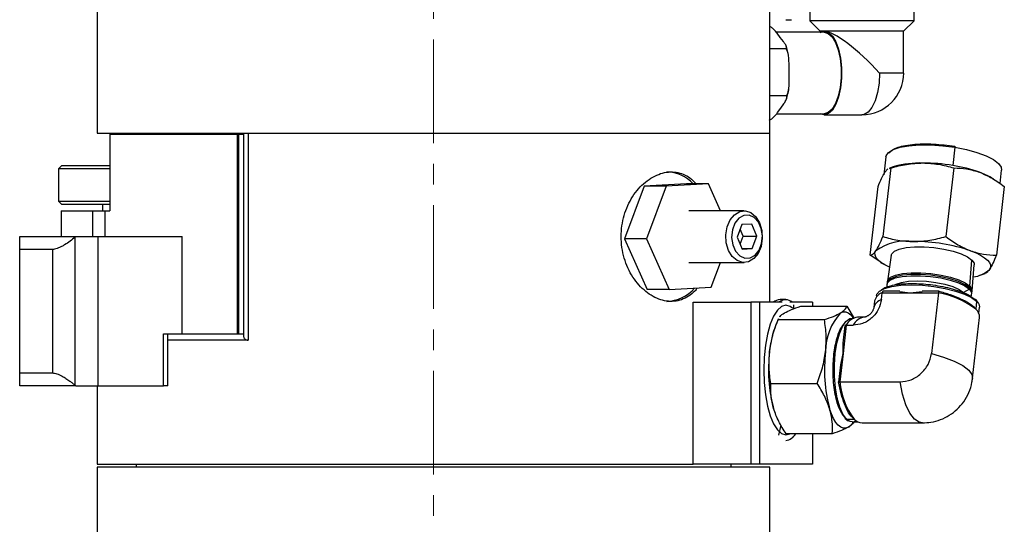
# Model space of a CAD drawing. Header units: inches. Extents: x 2.4 to 40.6, y 0.9 to 32.7.
# Tile 50 of 68: x 24.7 to 29.5, y 15.8 to 18.3. Entities that reach past the tile are written whole.
import ezdxf

# ---------------------------------------------------------------- set-up
doc = ezdxf.new("R2010")
doc.units = ezdxf.units.IN
doc.header["$MEASUREMENT"] = 0
doc.linetypes.add('CENTERX2', pattern=[0.8, 0.5, -0.1, 0.1, -0.1])

msp = doc.modelspace()

# ---------------------------------------------------------------- linework, layer by layer
at = {"color": 7, "linetype": 'CENTERX2', "lineweight": 18}
msp.add_line((26.7357, 9.6832), (26.7357, 24.4693), dxfattribs=at)
at = {"color": 7, "linetype": 'Continuous', "lineweight": 25}
for p, q in [((25.1107, 18.3567), (25.1107, 17.7317)), ((28.3607, 17.7317), (28.3607, 18.3567)), ((29.0578, 18.2738), (29.0578, 18.3619)), ((28.4384, 18.2792), (28.4655, 18.2792)), ((28.5539, 18.3184), (28.5539, 18.2738)), ((28.5539, 18.2738), (28.6043, 18.2234)), ((29.0578, 18.2738), (28.5539, 18.2738)), ((29.0074, 18.2234), (29.0578, 18.2738)), ((28.6232, 18.2185), (28.3918, 18.2185)), ((28.4111, 18.1936), (28.396, 18.2135)), ((28.4262, 18.1736), (28.4111, 18.1936)), ((28.6043, 18.2234), (28.6043, 18.2185)), ((29.0074, 18.2234), (28.6043, 18.2234)), ((29.0074, 18.0217), (29.0074, 18.2234)), ((28.4393, 18.1382), (28.3607, 18.1382)), ((28.4537, 18.0246), (28.4535, 18.0655)), ((28.454, 17.9836), (28.4537, 18.0246)), ((29.0074, 18.0217), (28.891, 18.0217)), ((28.4407, 17.9109), (28.3607, 17.9109)), ((28.3984, 17.8317), (28.4132, 17.8526)), ((28.4132, 17.8526), (28.428, 17.8736)), ((28.3932, 17.8248), (28.6232, 17.8248)), ((28.6232, 17.8201), (28.8059, 17.8201)), ((25.1107, 17.7317), (28.3607, 17.7317)), ((25.1707, 17.7267), (25.1707, 17.3567)), ((25.1707, 17.7267), (25.786, 17.7267)), ((25.786, 17.7267), (25.786, 16.7617)), ((25.786, 17.7267), (25.7924, 17.7267)), ((25.7924, 17.7267), (25.7924, 16.7617)), ((25.7924, 17.7267), (25.8172, 17.7267)), ((25.8172, 17.7317), (25.8172, 16.7536)), ((25.8396, 17.7317), (28.3607, 17.7317)), ((25.8396, 17.7317), (25.8396, 16.7317)), ((28.3607, 16.9147), (28.3607, 17.7317)), ((29.2546, 17.663), (29.2445, 17.5753)), ((28.922, 17.6176), (28.9119, 17.5298)), ((24.9388, 17.5747), (24.9232, 17.559)), ((24.9232, 17.559), (24.9232, 17.4023)), ((25.1707, 17.559), (24.9232, 17.559)), ((24.9388, 17.5747), (25.1707, 17.5747)), ((28.9448, 17.5634), (28.9067, 17.2319)), ((28.9168, 17.5425), (28.9315, 17.5586)), ((28.9619, 17.5701), (28.9382, 17.5622)), ((28.9386, 17.5612), (28.9448, 17.5634)), ((29.25, 17.5634), (29.2119, 17.2319)), ((29.443, 17.509), (29.4312, 17.5162)), ((29.4733, 17.4878), (29.4808, 17.5534)), ((27.7541, 17.476), (27.6588, 17.2206)), ((27.958, 17.487), (27.7541, 17.476)), ((27.8601, 17.476), (27.7541, 17.476)), ((27.8601, 17.476), (27.7649, 17.2206)), ((28.0641, 17.487), (27.8601, 17.476)), ((28.0641, 17.487), (27.958, 17.487)), ((28.1221, 17.3567), (28.0641, 17.487)), ((28.8453, 17.1423), (28.8834, 17.4739)), ((29.4938, 17.4739), (29.4557, 17.1423)), ((24.9232, 17.4023), (24.9388, 17.3867)), ((24.9232, 17.4023), (25.1707, 17.4023)), ((25.1707, 17.3867), (24.9388, 17.3867)), ((25.1357, 17.3867), (25.1357, 17.3567)), ((24.9357, 17.3567), (24.9357, 17.2317)), ((24.9357, 17.3567), (25.087, 17.3567)), ((25.087, 17.3567), (25.087, 17.2317)), ((25.087, 17.3567), (25.1472, 17.3567)), ((25.1472, 17.3567), (25.1472, 17.2317)), ((25.1472, 17.3567), (25.1707, 17.3567)), ((28.2362, 17.3567), (27.9689, 17.3567)), ((28.2249, 17.2896), (28.2021, 17.2294)), ((28.2731, 17.2918), (28.2249, 17.2896)), ((28.2985, 17.2339), (28.2731, 17.2918)), ((24.7357, 17.1697), (24.7357, 17.2317)), ((24.7357, 17.2317), (25.0064, 17.2317)), ((25.0064, 17.2317), (25.0036, 17.2293)), ((25.0036, 16.514), (25.0036, 17.2293)), ((25.0064, 17.2317), (25.1144, 17.2317)), ((25.1144, 16.5117), (25.1144, 17.2317)), ((25.1144, 17.2317), (25.5206, 17.2317)), ((25.5206, 16.7617), (25.5206, 17.2317)), ((28.2021, 17.2294), (28.2276, 17.1715)), ((28.2322, 17.2339), (28.217, 17.2686)), ((28.2174, 17.1947), (28.2322, 17.2339)), ((28.2322, 17.2339), (28.2985, 17.2339)), ((28.2758, 17.1738), (28.2985, 17.2339)), ((27.7649, 17.2206), (27.6588, 17.2206)), ((27.6588, 17.2206), (27.7676, 16.9763)), ((27.7649, 17.2206), (27.8736, 16.9763)), ((24.8954, 17.1697), (24.7357, 17.1697)), ((24.7357, 16.5737), (24.7357, 17.1697)), ((24.8954, 16.5737), (24.8954, 17.1697)), ((28.2266, 17.1738), (28.2758, 17.1738)), ((28.2276, 17.1715), (28.2758, 17.1738)), ((28.8964, 17.1077), (28.8453, 17.1423)), ((28.9475, 17.1421), (28.9289, 17.0163)), ((27.9689, 17.1067), (28.2362, 17.1067)), ((28.0776, 16.9874), (28.1221, 17.1067)), ((28.8961, 17.1073), (28.9079, 17.1001)), ((29.3266, 16.9922), (29.3372, 17.1185)), ((29.3377, 16.9693), (29.3481, 17.0961)), ((29.3772, 17.0462), (29.4008, 17.054)), ((27.8736, 16.9763), (28.0776, 16.9874)), ((28.9277, 17.008), (28.9268, 17.0022)), ((29.3204, 16.9888), (29.3266, 16.9922)), ((27.8736, 16.9763), (27.7676, 16.9763)), ((28.8765, 16.948), (28.8757, 16.9406)), ((28.9, 16.9279), (28.9038, 16.9611)), ((28.9038, 16.9611), (29.0395, 16.9611)), ((28.9891, 16.9679), (28.907, 16.9679)), ((28.9894, 16.9662), (29.0395, 16.9611)), ((29.0395, 16.9611), (29.0966, 16.9662)), ((29.0395, 16.9611), (29.1751, 16.9611)), ((29.1785, 16.9679), (29.0963, 16.9679)), ((29.1751, 16.9611), (29.1414, 16.6672)), ((29.2962, 16.9621), (29.2956, 16.9563)), ((29.3254, 16.978), (29.2962, 16.9621)), ((29.2962, 16.9621), (29.3032, 16.9532)), ((29.3259, 16.9839), (29.3254, 16.978)), ((29.3366, 16.9551), (29.337, 16.961)), ((27.9901, 16.1337), (27.9901, 16.9147)), ((27.9901, 16.9147), (28.2686, 16.9147)), ((28.2686, 16.9147), (28.2686, 16.1337)), ((28.3101, 16.9147), (28.2686, 16.9147)), ((28.3101, 16.9147), (28.3101, 16.1337)), ((28.4198, 16.9147), (28.3101, 16.9147)), ((28.4373, 16.9277), (28.4102, 16.9277)), ((28.5667, 16.9147), (28.457, 16.9147)), ((28.4745, 16.9019), (28.4749, 16.8839)), ((28.5098, 16.8955), (28.7332, 16.8955)), ((28.5667, 16.9147), (28.5667, 16.8955)), ((28.7332, 16.8955), (28.7675, 16.8372)), ((28.8669, 16.9213), (28.8631, 16.8881)), ((29.3598, 16.9195), (29.3555, 16.8815)), ((29.3695, 16.9098), (29.3576, 16.9264)), ((29.3598, 16.9195), (29.3688, 16.9084)), ((29.37, 16.8625), (29.3733, 16.8909)), ((28.4021, 16.8344), (28.3902, 16.806)), ((28.4009, 16.8311), (28.4027, 16.8341)), ((28.4009, 16.8311), (28.6243, 16.8311)), ((28.7235, 16.8022), (28.7137, 16.7175)), ((28.7301, 16.8041), (28.7144, 16.6672)), ((28.7301, 16.8041), (28.763, 16.8041)), ((28.7644, 16.8377), (28.7579, 16.8377)), ((28.8176, 16.8428), (28.7847, 16.8428)), ((29.3405, 16.5479), (29.3742, 16.8418)), ((25.4306, 16.5117), (25.4306, 16.7617)), ((25.4306, 16.7617), (25.5206, 16.7617)), ((25.4514, 16.5117), (25.4514, 16.7617)), ((25.5206, 16.7617), (25.786, 16.7617)), ((25.786, 16.7617), (25.7924, 16.7617)), ((25.7924, 16.7617), (25.8109, 16.7617)), ((25.8109, 16.7617), (25.818, 16.7617)), ((25.8396, 16.7317), (25.4514, 16.7317)), ((28.7144, 16.6672), (28.7156, 16.717)), ((28.7144, 16.6672), (28.6987, 16.5304)), ((28.7036, 16.6125), (28.7144, 16.6672)), ((28.7017, 16.6129), (28.692, 16.5283)), ((24.7357, 16.5737), (24.8954, 16.5737)), ((24.7357, 16.5117), (24.7357, 16.5737)), ((25.0064, 16.5117), (24.7357, 16.5117)), ((25.0036, 16.514), (25.0064, 16.5117)), ((25.0064, 16.5117), (25.1144, 16.5117)), ((25.1107, 16.5117), (25.1107, 16.1337)), ((25.1144, 16.5117), (25.4306, 16.5117)), ((25.4514, 16.5117), (25.4306, 16.5117)), ((28.3655, 16.5233), (28.589, 16.5233)), ((28.6987, 16.5304), (28.99, 16.5304)), ((28.4145, 16.3214), (28.4023, 16.2734)), ((28.7246, 16.3532), (28.74, 16.3424)), ((28.7307, 16.3507), (28.7683, 16.3507)), ((28.7437, 16.3411), (28.7307, 16.3507)), ((28.7579, 16.3377), (28.7858, 16.3377)), ((28.8062, 16.3325), (29.0975, 16.3325)), ((28.6625, 16.2798), (28.4391, 16.2798)), ((28.5667, 16.2798), (28.5667, 16.1337)), ((25.1107, 16.1337), (27.9901, 16.1337)), ((25.2982, 16.1337), (25.2982, 16.1187)), ((28.2686, 16.1337), (27.9901, 16.1337)), ((28.1732, 16.1187), (28.1732, 16.1337)), ((28.3101, 16.1337), (28.2686, 16.1337)), ((28.5667, 16.1337), (28.3101, 16.1337)), ((25.1107, 16.1187), (25.1107, 13.6337)), ((28.3607, 16.1187), (25.1107, 16.1187)), ((28.3607, 13.6337), (28.3607, 16.1187))]:
    msp.add_line(p, q, dxfattribs=at)
at = {"color": 7, "linetype": 'Continuous', "lineweight": 25, "flags": 128}
for points in [[(28.6043, 18.2182), (28.6232, 18.2232), (28.6436, 18.2174), (28.6628, 18.2001), (28.6797, 18.1725), (28.6933, 18.1362), (28.7028, 18.0931), (28.7077, 18.046), (28.7077, 17.9974), (28.7028, 17.9502), (28.6933, 17.9072), (28.6797, 17.8708), (28.6628, 17.8432), (28.6436, 17.8259), (28.6232, 17.8201), (28.6048, 17.8248)], [(28.6232, 18.2185), (28.6431, 18.2128), (28.6618, 18.196), (28.6783, 18.169), (28.6916, 18.1335), (28.701, 18.0915), (28.7058, 18.0454), (28.7058, 17.9979), (28.701, 17.9519), (28.6916, 17.9098), (28.6783, 17.8743), (28.6618, 17.8474), (28.6431, 17.8305), (28.6232, 17.8248)], [(28.891, 18.0217), (28.8886, 17.9734), (28.8813, 17.928), (28.8696, 17.888), (28.8543, 17.8558), (28.8361, 17.8332), (28.8161, 17.8216), (28.8059, 17.8201)], [(28.922, 17.6176), (28.9229, 17.6219), (28.934, 17.6381), (28.9568, 17.652), (28.9903, 17.663), (29.033, 17.6706), (29.0831, 17.6745), (29.1383, 17.6745), (29.1963, 17.6706), (29.2546, 17.663)], [(29.254, 17.668), (29.2542, 17.6683), (29.2545, 17.6683), (29.2546, 17.668), (29.2547, 17.6674), (29.2548, 17.6666), (29.2548, 17.6656), (29.2547, 17.6644), (29.2546, 17.663)], [(29.2546, 17.663), (29.3105, 17.652), (29.3616, 17.6381), (29.4058, 17.6219), (29.441, 17.6041), (29.4657, 17.5855), (29.4789, 17.5669), (29.4808, 17.5534)], [(28.1895, 17.3378), (28.215, 17.353), (28.2425, 17.3563), (28.2694, 17.3475), (28.2931, 17.3273), (28.3112, 17.2977), (28.322, 17.2617), (28.3243, 17.2227), (28.318, 17.1846), (28.3038, 17.1511), (28.2828, 17.1255), (28.2574, 17.1103), (28.2298, 17.107), (28.2029, 17.1159), (28.1792, 17.1361), (28.1611, 17.1656), (28.1504, 17.2017), (28.148, 17.2406), (28.1543, 17.2787), (28.1686, 17.3122), (28.1895, 17.3378)], [(28.2111, 17.3208), (28.1919, 17.2965), (28.1797, 17.2643), (28.1761, 17.2282), (28.1814, 17.1925), (28.195, 17.1616), (28.2153, 17.1391), (28.2398, 17.1277), (28.2656, 17.1289), (28.2895, 17.1425), (28.3087, 17.1668), (28.3209, 17.199), (28.3245, 17.2351), (28.3192, 17.2708), (28.3056, 17.3018), (28.2853, 17.3243), (28.2608, 17.3356), (28.235, 17.3344), (28.2111, 17.3208)], [(28.9475, 17.1421), (28.9496, 17.1484), (28.9626, 17.1611), (28.9863, 17.1713), (29.0195, 17.1785), (29.06, 17.1822), (29.1057, 17.1822), (29.1538, 17.1785), (29.2016, 17.1713), (29.2462, 17.1611), (29.2851, 17.1484), (29.3161, 17.1339), (29.3372, 17.1185)], [(28.939, 17.0841), (28.9385, 17.0843), (28.9161, 17.0954), (28.8976, 17.1068), (28.8835, 17.1185), (28.8738, 17.1302), (28.8689, 17.1417), (28.8687, 17.1528), (28.8733, 17.1633)], [(29.3311, 17.1633), (29.357, 17.1528), (29.3794, 17.1417), (29.3979, 17.1302), (29.4121, 17.1185), (29.4217, 17.1068), (29.4267, 17.0954), (29.4268, 17.0843), (29.4222, 17.0738)], [(29.3372, 17.1185), (29.3474, 17.1032), (29.3481, 17.0961)], [(28.9284, 16.9912), (28.9275, 16.9938), (28.929, 17.0085), (28.9422, 17.0216), (28.9665, 17.0321), (29.0004, 17.0394), (29.0419, 17.0432), (29.0886, 17.0432), (29.1378, 17.0394), (29.1867, 17.0321), (29.2323, 17.0216), (29.2721, 17.0085), (29.3038, 16.9938), (29.3254, 16.978)], [(29.3259, 16.9839), (29.3043, 16.9996), (29.2727, 17.0144), (29.2329, 17.0274), (29.1873, 17.0379), (29.1385, 17.0453), (29.0893, 17.049), (29.0427, 17.049), (29.0012, 17.0453), (28.9674, 17.0379), (28.9431, 17.0274), (28.9298, 17.0144), (28.9277, 17.008)], [(28.9288, 17.0121), (28.9311, 17.0227), (28.9443, 17.0357), (28.9685, 17.0461), (29.0023, 17.0535), (29.0437, 17.0573), (29.0903, 17.0573), (29.1394, 17.0535), (29.1882, 17.0461), (29.2337, 17.0357), (29.2735, 17.0227), (29.305, 17.0079), (29.3266, 16.9922)], [(28.8765, 16.948), (28.8781, 16.954), (28.8907, 16.9691), (28.9151, 16.9817), (28.9499, 16.9912), (28.9936, 16.997), (29.0438, 16.999), (29.0982, 16.997), (29.1538, 16.9912), (29.208, 16.9817), (29.258, 16.9691), (29.3014, 16.954), (29.3359, 16.9372), (29.3598, 16.9195)], [(28.9683, 17.0002), (28.9715, 17.002), (28.9969, 17.0109), (29.0313, 17.0166), (29.0724, 17.0185), (29.1174, 17.0166), (29.1633, 17.0109), (29.2069, 17.002), (29.2452, 16.9903), (29.2757, 16.9767), (29.2962, 16.9621)], [(29.3266, 16.9922), (29.337, 16.9765), (29.3369, 16.9652)], [(29.3254, 16.978), (29.3358, 16.9623), (29.3343, 16.9475), (29.3293, 16.9409)], [(29.337, 16.961), (29.3363, 16.9682), (29.3259, 16.9839)], [(28.4704, 16.8859), (28.4593, 16.8942), (28.4384, 16.9002), (28.4176, 16.8942), (28.3975, 16.8764), (28.379, 16.8475), (28.3628, 16.8086), (28.3495, 16.7613), (28.3397, 16.7072), (28.3336, 16.6486), (28.3315, 16.5877), (28.3336, 16.5267), (28.3397, 16.4681), (28.3495, 16.414), (28.3628, 16.3667), (28.379, 16.3278), (28.3975, 16.2989), (28.4176, 16.2812), (28.4384, 16.2752), (28.4567, 16.2798)], [(29.3688, 16.9084), (29.372, 16.9017), (29.3733, 16.8909)], [(28.7024, 16.8633), (28.7148, 16.8682), (28.7274, 16.8684), (28.7399, 16.8637), (28.7521, 16.8543), (28.7637, 16.8403), (28.7652, 16.8381)], [(28.7307, 16.3507), (28.7133, 16.3743), (28.6982, 16.4087), (28.6861, 16.452), (28.6776, 16.5021), (28.6731, 16.5565), (28.6728, 16.6125), (28.6768, 16.6672), (28.6849, 16.718), (28.6967, 16.7622), (28.7115, 16.7976), (28.7286, 16.8226), (28.7473, 16.8357), (28.7579, 16.8377)], [(28.6787, 16.7059), (28.6825, 16.7166), (28.6869, 16.7268)], [(29.1414, 16.6672), (29.2007, 16.6503), (29.2519, 16.6309), (29.2927, 16.6097), (29.3217, 16.5877), (29.3376, 16.5656), (29.3404, 16.5472)], [(29.0977, 16.3325), (29.0828, 16.3352), (29.0596, 16.3507), (29.0379, 16.3793), (29.0186, 16.4199), (29.0024, 16.471), (28.99, 16.5304)], [(28.6869, 16.4485), (28.6773, 16.4738), (28.6724, 16.4928)], [(28.7405, 16.312), (28.728, 16.3071), (28.7155, 16.307), (28.703, 16.3116), (28.6908, 16.321), (28.6792, 16.335), (28.6683, 16.3533), (28.6583, 16.3756), (28.6493, 16.4015)], [(28.7579, 16.3377), (28.7494, 16.3389), (28.7437, 16.3411)]]:
    msp.add_lwpolyline(points, dxfattribs=at)
at = {"color": 7, "linetype": 'Continuous', "lineweight": 25}
for centre, radius, start, end in [((28.8059, 18.0217), 0.2016, 270, 0), ((29.088, 17.1203), 0.4671, 88.517, 105.6674), ((29.0973, 16.678), 0.9093, 80.6812, 89.8187), ((29.1341, 16.8622), 0.7215, 70.5276, 81.1976), ((27.8562, 17.3589), 0.1854, 43.713, 87.9542), ((29.2708, 17.2457), 0.3144, 59.3436, 70.7303), ((29.0217, 16.9533), 0.2571, 82.199, 125.2528), ((29.0599, 16.3646), 0.8435, 71.2477, 90.225), ((29.3291, 17.1728), 0.136, 275.9975, 313.223), ((27.8556, 17.1065), 0.1874, 272.2027, 318.7912), ((28.9222, 16.907), 0.0571, 108.7278, 165.508), ((29.0997, 16.546), 0.4219, 52.6781, 79.6949), ((28.4122, 16.8773), 0.0504, 92.2461, 132.163), ((28.4373, 16.8803), 0.0469, 47.1812, 132.8188), ((28.9183, 16.8739), 0.057, 108.6991, 165.7286), ((29.3516, 16.9206), 0.00834, 44.099, 90.7929), ((29.3514, 16.9206), 0.00854, 352.3563, 42.8355), ((28.9004, 16.6796), 0.2701, 137.14, 180.5028), ((29.3249, 16.8428), 0.0493, 358.7377, 51.7284), ((28.8218, 16.6356), 0.4641, 158.458, 174.8552), ((28.7929, 16.7734), 0.0699, 96.7127, 153.9466), ((28.8275, 16.7711), 0.0724, 98.0107, 152.8804), ((29.0794, 16.5885), 0.7252, 172.9757, 194.9404), ((29.35, 16.5885), 0.7252, 172.9757, 194.9404), ((29.0446, 16.5609), 0.3473, 185.0433, 217.2658), ((28.7308, 16.359), 0.0085, 172.2133, 222.9926), ((28.7306, 16.359), 0.00834, 224.1135, 270.7928), ((28.6914, 16.3848), 0.0878, 303.9856, 327.5321), ((28.8085, 16.386), 0.0535, 221.3103, 267.61), ((28.4291, 16.3142), 0.067, 277.0059, 329.1377)]:
    msp.add_arc(centre, radius, start, end, dxfattribs=at)
msp.add_ellipse((28.8059, 18.0217), major_axis=(0.1968, -0.1968), ratio=0.221695, start_param=1.35263, end_param=2.923426, dxfattribs=at)
for points, knots in [([(28.396, 18.2135), (28.3955, 18.2141), (28.3907, 18.2205), (28.3822, 18.2304), (28.3706, 18.241), (28.3627, 18.2451), (28.3607, 18.2461)], [0, 0, 0, 0, 0.0580742, 0.5689062, 0.8892969, 1, 1, 1, 1]), ([(28.4393, 18.1382), (28.4403, 18.1403), (28.4423, 18.1448), (28.4396, 18.153), (28.4343, 18.1627), (28.4292, 18.1696), (28.4262, 18.1736)], [0, 0, 0, 0, 0.2040699, 0.4356578, 0.6737267, 1, 1, 1, 1]), ([(28.4535, 18.0655), (28.4535, 18.0668), (28.4534, 18.0798), (28.4525, 18.1001), (28.4479, 18.124), (28.4417, 18.1342), (28.4393, 18.1382)], [0, 0, 0, 0, 0.052977, 0.518036, 0.80972, 1, 1, 1, 1]), ([(28.4501, 18.1079), (28.4485, 18.1176), (28.4459, 18.1331), (28.4412, 18.1461), (28.4394, 18.1508)], [0, 0, 0, 0, 0.629371, 1, 1, 1, 1]), ([(28.4407, 17.9109), (28.4432, 17.9153), (28.4515, 17.9296), (28.4538, 17.9556), (28.4539, 17.9755), (28.454, 17.9836)], [0, 0, 0, 0, 0.204356, 0.673363, 1, 1, 1, 1]), ([(28.4408, 17.897), (28.4434, 17.9049), (28.448, 17.919), (28.4504, 17.9356), (28.4514, 17.9429)], [0, 0, 0, 0, 0.559141, 1, 1, 1, 1]), ([(28.428, 17.8736), (28.4285, 17.8743), (28.4332, 17.881), (28.4398, 17.8914), (28.4441, 17.9036), (28.4417, 17.9089), (28.4407, 17.9109)], [0, 0, 0, 0, 0.0528733, 0.5179573, 0.8096552, 1, 1, 1, 1]), ([(28.3582, 17.7944), (28.3624, 17.7966), (28.3759, 17.804), (28.3878, 17.8173), (28.3953, 17.8275), (28.3984, 17.8317)], [0, 0, 0, 0, 0.204336, 0.673302, 1, 1, 1, 1]), ([(28.9364, 17.637), (28.9461, 17.6456), (28.9613, 17.659), (29.0059, 17.6709), (29.0487, 17.6773), (29.0982, 17.6801), (29.1669, 17.6794), (29.2197, 17.6725), (29.254, 17.668)], [0, 0, 0, 0, 0.232625, 0.362687, 0.495509, 0.628331, 0.758392, 1, 1, 1, 1]), ([(28.9448, 17.5634), (28.9704, 17.5701), (29.0219, 17.5835), (29.0739, 17.586), (29.1001, 17.5873)], [0, 0, 0, 0, 0.495458, 1, 1, 1, 1]), ([(29.1001, 17.5873), (29.1256, 17.5861), (29.177, 17.5836), (29.2255, 17.5702), (29.25, 17.5634)], [0, 0, 0, 0, 0.494511, 1, 1, 1, 1]), ([(29.25, 17.5634), (29.2705, 17.5628), (29.312, 17.5616), (29.3536, 17.5489), (29.3746, 17.5425)], [0, 0, 0, 0, 0.495458, 1, 1, 1, 1]), ([(28.0101, 16.9837), (28.006, 16.9784), (27.9935, 16.9622), (27.9679, 16.9426), (27.9347, 16.926), (27.8985, 16.9183), (27.8615, 16.9194), (27.8237, 16.9293), (27.787, 16.9473), (27.7519, 16.9733), (27.7198, 17.0063), (27.6916, 17.0461), (27.6689, 17.0912), (27.6524, 17.1407), (27.6432, 17.1923), (27.6413, 17.2452), (27.6469, 17.2968), (27.6596, 17.3469), (27.6786, 17.3933), (27.7037, 17.4358), (27.7337, 17.4726), (27.7678, 17.5031), (27.8044, 17.5257), (27.8426, 17.5401), (27.8803, 17.5456), (27.9171, 17.5422), (27.9511, 17.5302), (27.9808, 17.512), (27.9969, 17.4948), (28.0042, 17.487)], [0, 0, 0, 0, 0.018476, 0.05648, 0.095612, 0.133147, 0.171799, 0.208858, 0.246981, 0.284272, 0.322611, 0.360492, 0.399466, 0.437395, 0.476459, 0.513792, 0.552226, 0.589254, 0.627331, 0.664813, 0.703352, 0.741343, 0.780447, 0.818216, 0.857116, 0.894289, 0.932546, 0.969666, 1, 1, 1, 1]), ([(28.8834, 17.4739), (28.8892, 17.4878), (28.9008, 17.5159), (28.9115, 17.5336), (28.9168, 17.5425)], [0, 0, 0, 0, 0.495458, 1, 1, 1, 1]), ([(29.3746, 17.5425), (29.3949, 17.5338), (29.4359, 17.5162), (29.4743, 17.4881), (29.4938, 17.4739)], [0, 0, 0, 0, 0.494511, 1, 1, 1, 1]), ([(25.0036, 17.2293), (24.9955, 17.2227), (24.9789, 17.2093), (24.9566, 17.1943), (24.9381, 17.1836), (24.9237, 17.1767), (24.9103, 17.1718), (24.9011, 17.1698), (24.8966, 17.1697), (24.8954, 17.1697)], [0, 0, 0, 0, 0.213797, 0.435273, 0.562475, 0.692801, 0.820209, 0.952596, 1, 1, 1, 1]), ([(28.8733, 17.1633), (28.8786, 17.172), (28.8893, 17.1896), (28.9009, 17.2177), (28.9067, 17.2319)], [0, 0, 0, 0, 0.494511, 1, 1, 1, 1]), ([(28.9067, 17.2319), (28.9307, 17.2252), (28.9792, 17.2118), (29.0306, 17.2093), (29.0566, 17.2081)], [0, 0, 0, 0, 0.495458, 1, 1, 1, 1]), ([(29.0566, 17.2081), (29.0823, 17.2093), (29.1343, 17.2117), (29.1858, 17.2251), (29.2119, 17.2319)], [0, 0, 0, 0, 0.494511, 1, 1, 1, 1]), ([(29.2119, 17.2319), (29.2309, 17.2179), (29.2693, 17.1898), (29.3104, 17.1722), (29.3311, 17.1633)], [0, 0, 0, 0, 0.495458, 1, 1, 1, 1]), ([(28.8453, 17.1423), (28.8495, 17.143), (28.8581, 17.1442), (28.8682, 17.1569), (28.8733, 17.1633)], [0, 0, 0, 0, 0.495458, 1, 1, 1, 1]), ([(29.3311, 17.1633), (29.3516, 17.157), (29.3932, 17.1442), (29.4347, 17.143), (29.4557, 17.1423)], [0, 0, 0, 0, 0.494511, 1, 1, 1, 1]), ([(29.4557, 17.1423), (29.4499, 17.1284), (29.4383, 17.1003), (29.4276, 17.0827), (29.4222, 17.0738)], [0, 0, 0, 0, 0.495458, 1, 1, 1, 1]), ([(29.4222, 17.0738), (29.4172, 17.0672), (29.4094, 17.057), (29.4028, 17.0556), (29.4005, 17.0551)], [0, 0, 0, 0, 0.646603, 1, 1, 1, 1]), ([(28.8946, 16.9707), (28.8996, 16.975), (28.9095, 16.9834), (28.936, 16.9932), (28.979, 17.0025), (29.0463, 17.0072), (29.1231, 17.0025), (29.185, 16.9933), (29.2312, 16.9833), (29.2728, 16.9711), (29.319, 16.9533), (29.3387, 16.9385), (29.3515, 16.9289)], [0, 0, 0, 0, 0.080679, 0.161358, 0.240361, 0.387119, 0.533878, 0.612881, 0.69356, 0.774239, 0.853242, 1, 1, 1, 1]), ([(28.912, 16.9674), (28.9115, 16.9676), (28.9104, 16.968), (28.9086, 16.9679), (28.907, 16.9673), (28.9056, 16.966), (28.9048, 16.9646), (28.9041, 16.9629), (28.9039, 16.9617), (28.9038, 16.9611)], [0, 0, 0, 0, 0.155399, 0.290739, 0.500767, 0.633003, 0.759875, 0.881983, 1, 1, 1, 1]), ([(29.1756, 16.9674), (29.1757, 16.9676), (29.1757, 16.968), (29.1758, 16.9679), (29.1758, 16.9673), (29.1757, 16.966), (29.1755, 16.9646), (29.1753, 16.9629), (29.1752, 16.9617), (29.1751, 16.9611)], [0, 0, 0, 0, 0.155424, 0.290772, 0.500767, 0.633018, 0.759895, 0.881997, 1, 1, 1, 1]), ([(28.4317, 16.8633), (28.442, 16.8687), (28.4629, 16.8796), (28.494, 16.8902), (28.5098, 16.8955)], [0, 0, 0, 0, 0.494511, 1, 1, 1, 1]), ([(28.7024, 16.8633), (28.7103, 16.8687), (28.7263, 16.8796), (28.7309, 16.8902), (28.7332, 16.8955)], [0, 0, 0, 0, 0.494511, 1, 1, 1, 1]), ([(28.9, 16.9279), (28.8966, 16.9124), (28.8913, 16.8883), (28.8727, 16.8595), (28.8546, 16.8398), (28.8332, 16.8237), (28.8028, 16.8083), (28.7787, 16.8058), (28.763, 16.8041)], [0, 0, 0, 0, 0.239443, 0.36967, 0.5, 0.630227, 0.760557, 1, 1, 1, 1]), ([(29.2825, 16.9315), (29.2978, 16.9246), (29.3212, 16.9141), (29.3434, 16.8959), (29.3514, 16.8863), (29.3555, 16.8815)], [0, 0, 0, 0, 0.48321, 0.7412599, 1, 1, 1, 1]), ([(28.4086, 16.8439), (28.4092, 16.8449), (28.4127, 16.8512), (28.423, 16.8578), (28.4317, 16.8633)], [0, 0, 0, 0, 0.15887, 1, 1, 1, 1]), ([(28.6243, 16.8311), (28.6398, 16.8364), (28.6709, 16.8469), (28.6918, 16.8578), (28.7024, 16.8633)], [0, 0, 0, 0, 0.495458, 1, 1, 1, 1]), ([(28.847, 16.8594), (28.8449, 16.8574), (28.8419, 16.8545), (28.8372, 16.8511), (28.8329, 16.8483), (28.8278, 16.8456), (28.8225, 16.8436), (28.8183, 16.8428), (28.8181, 16.8428), (28.8181, 16.8428)], [0, 0, 0, 0, 0.1181686, 0.1690962, 0.2609918, 0.373452, 0.5262513, 0.7436916, 1, 1, 1, 1]), ([(28.8631, 16.8881), (28.8631, 16.8881), (28.863, 16.8879), (28.8625, 16.884), (28.8599, 16.8775), (28.8569, 16.872), (28.8539, 16.8674), (28.8506, 16.8632), (28.8482, 16.8606), (28.847, 16.8594)], [0, 0, 0, 0, 0.020317, 0.37731, 0.587101, 0.718429, 0.81728, 0.91649, 1, 1, 1, 1]), ([(28.3596, 16.6772), (28.3638, 16.703), (28.3722, 16.7551), (28.3913, 16.8056), (28.4009, 16.8311)], [0, 0, 0, 0, 0.494511, 1, 1, 1, 1]), ([(28.6303, 16.6772), (28.632, 16.703), (28.6356, 16.7551), (28.6281, 16.8056), (28.6243, 16.8311)], [0, 0, 0, 0, 0.494511, 1, 1, 1, 1]), ([(28.7224, 16.3601), (28.7129, 16.3728), (28.6984, 16.3923), (28.6835, 16.4384), (28.6745, 16.48), (28.6686, 16.5264), (28.6652, 16.5886), (28.6688, 16.6659), (28.6819, 16.734), (28.6974, 16.7774), (28.7099, 16.8017), (28.7187, 16.8103), (28.7221, 16.8137)], [0, 0, 0, 0, 0.15111, 0.232454, 0.315526, 0.398597, 0.479942, 0.631051, 0.782161, 0.863506, 0.946577, 1, 1, 1, 1]), ([(28.7301, 16.8041), (28.7296, 16.8041), (28.7283, 16.804), (28.7267, 16.8036), (28.7253, 16.8029), (28.724, 16.8018), (28.7232, 16.8003), (28.7231, 16.7986), (28.7234, 16.7976), (28.7235, 16.797)], [0, 0, 0, 0, 0.118003, 0.240105, 0.366982, 0.499233, 0.709227, 0.844576, 1, 1, 1, 1]), ([(25.8172, 16.7536), (25.8172, 16.7535), (25.8169, 16.7507), (25.8178, 16.7464), (25.82, 16.741), (25.8229, 16.7374), (25.8267, 16.7346), (25.8318, 16.7323), (25.8366, 16.7319), (25.8396, 16.7317)], [0, 0, 0, 0, 0.003024, 0.237205, 0.389849, 0.54604, 0.670688, 0.798664, 1, 1, 1, 1]), ([(28.3655, 16.5233), (28.3618, 16.5483), (28.3543, 16.5987), (28.3578, 16.6509), (28.3596, 16.6772)], [0, 0, 0, 0, 0.495458, 1, 1, 1, 1]), ([(28.589, 16.5233), (28.5984, 16.5483), (28.6175, 16.5987), (28.626, 16.6509), (28.6303, 16.6772)], [0, 0, 0, 0, 0.495458, 1, 1, 1, 1]), ([(24.8954, 16.5737), (24.8983, 16.5735), (24.9044, 16.573), (24.9156, 16.5698), (24.9279, 16.5647), (24.9425, 16.5574), (24.9594, 16.5472), (24.9762, 16.5356), (24.991, 16.5244), (24.9994, 16.5175), (25.0036, 16.514)], [0, 0, 0, 0, 0.1136891, 0.2312645, 0.3448558, 0.4612978, 0.6173733, 0.7779118, 0.8884947, 1, 1, 1, 1]), ([(28.3787, 16.4015), (28.3737, 16.4219), (28.3637, 16.4632), (28.3649, 16.5031), (28.3655, 16.5233)], [0, 0, 0, 0, 0.494511, 1, 1, 1, 1]), ([(28.6493, 16.4015), (28.642, 16.4219), (28.6271, 16.4632), (28.6018, 16.5031), (28.589, 16.5233)], [0, 0, 0, 0, 0.494511, 1, 1, 1, 1]), ([(28.693, 16.5311), (28.6928, 16.5311), (28.6923, 16.5309), (28.6923, 16.5308), (28.6928, 16.5306), (28.694, 16.5305), (28.6953, 16.5305), (28.6969, 16.5304), (28.6981, 16.5304), (28.6987, 16.5304)], [0, 0, 0, 0, 0.1553993, 0.2907395, 0.5007669, 0.6330031, 0.7598748, 0.8819826, 1, 1, 1, 1]), ([(29.0975, 16.3325), (29.1116, 16.3332), (29.1415, 16.3346), (29.1859, 16.3469), (29.2289, 16.3678), (29.2672, 16.3971), (29.2995, 16.4343), (29.324, 16.4786), (29.3363, 16.5177), (29.3396, 16.5414), (29.3405, 16.5479)], [0, 0, 0, 0, 0.118944, 0.253694, 0.38671, 0.520179, 0.656416, 0.797582, 0.944424, 1, 1, 1, 1]), ([(28.7683, 16.3507), (28.7586, 16.3595), (28.7397, 16.3767), (28.7274, 16.4087), (28.7214, 16.4242)], [0, 0, 0, 0, 0.516199, 1, 1, 1, 1]), ([(28.4391, 16.2798), (28.4265, 16.2996), (28.4011, 16.3395), (28.3862, 16.3807), (28.3787, 16.4015)], [0, 0, 0, 0, 0.495458, 1, 1, 1, 1]), ([(28.6625, 16.2798), (28.6631, 16.2996), (28.6644, 16.3395), (28.6544, 16.3807), (28.6493, 16.4015)], [0, 0, 0, 0, 0.495458, 1, 1, 1, 1]), ([(28.7695, 16.3412), (28.7676, 16.337), (28.7634, 16.3274), (28.7487, 16.3175), (28.7405, 16.312)], [0, 0, 0, 0, 0.443303, 1, 1, 1, 1]), ([(28.7405, 16.312), (28.7302, 16.3066), (28.7094, 16.2957), (28.6782, 16.2851), (28.6625, 16.2798)], [0, 0, 0, 0, 0.494511, 1, 1, 1, 1])]:
    msp.add_open_spline(points, degree=3, knots=knots, dxfattribs=at)
for points in [[(29.2825, 16.9315), (29.2668, 16.9381), (29.2353, 16.9513), (29.1955, 16.962), (29.1756, 16.9674)], [(28.99, 16.5304), (29.008, 16.5325), (29.044, 16.5366), (29.0925, 16.5682), (29.1291, 16.6135), (29.1373, 16.6493), (29.1414, 16.6672)], [(28.7214, 16.4242), (28.7157, 16.4399), (28.7044, 16.4714), (28.6968, 16.5112), (28.693, 16.5311)]]:
    msp.add_open_spline(points, degree=3, dxfattribs=at)

doc.saveas('drawing.dxf')
